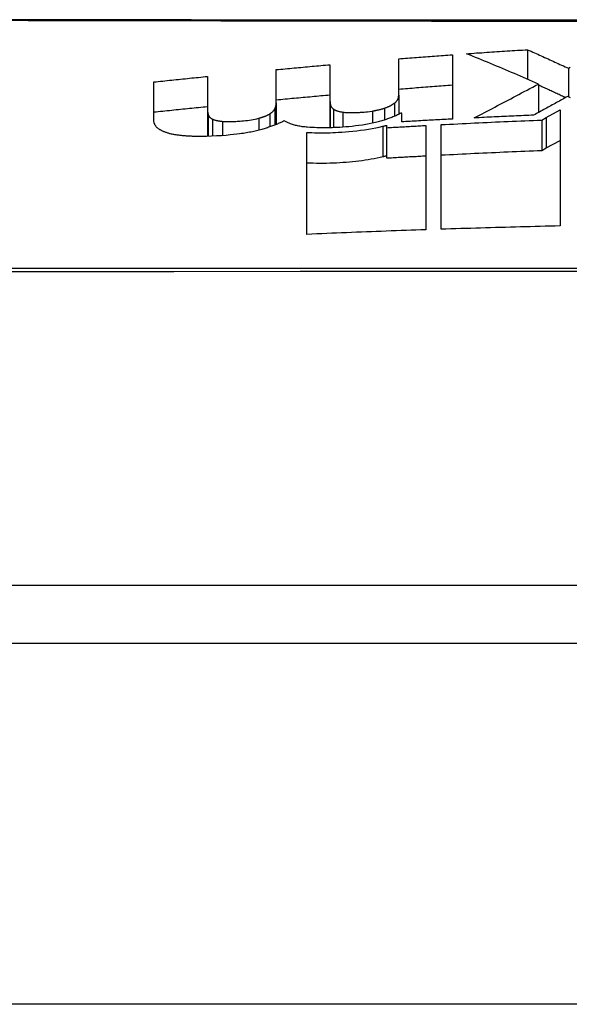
# Model space of a CAD drawing. Header units: inches. Extents: x 23 to 567, y 61 to 264.
# Tile 82 of 256: x 78.572 to 78.723, y 261.022 to 261.292. Entities that reach past the tile are written whole.
import ezdxf

# ---------------------------------------------------------------- set-up
doc = ezdxf.new("R2010")
doc.units = ezdxf.units.IN
doc.header["$MEASUREMENT"] = 0
doc.layers.add('Visible Edges(ANSI)', color=7, linetype='Continuous', lineweight=25)
doc.layers.add('Visible Tangent Edges(ANSI)', color=7, linetype='Continuous', lineweight=25)

msp = doc.modelspace()

# ---------------------------------------------------------------- linework, layer by layer
at = {"layer": 'Visible Edges(ANSI)'}
for p, q in [((78.71131, 261.2838), (78.71131, 261.27571)), ((78.67598, 261.27133), (78.67598, 261.2813)), ((78.69069, 261.28243), (78.69069, 261.2648)), ((78.64243, 261.26923), (78.64243, 261.27834)), ((78.65713, 261.27969), (78.65713, 261.27032)), ((78.72249, 261.27871), (78.72249, 261.27089)), ((78.60887, 261.26455), (78.60887, 261.27497)), ((78.62358, 261.27648), (78.62358, 261.26749)), ((78.71431, 261.2744), (78.71431, 261.26659)), ((78.64243, 261.26923), (78.64243, 261.2633)), ((78.65713, 261.27032), (78.65713, 261.2624)), ((78.67598, 261.27133), (78.67598, 261.26608)), ((78.62358, 261.26749), (78.62358, 261.26006)), ((78.67681, 261.26641), (78.6766, 261.2664)), ((78.67681, 261.26403), (78.67681, 261.26641)), ((78.71641, 261.2652), (78.72019, 261.26729)), ((78.72019, 261.26729), (78.72019, 261.23549)), ((78.71518, 261.26453), (78.71641, 261.2652)), ((78.71518, 261.26453), (78.71518, 261.2562)), ((78.65082, 261.2332), (78.65082, 261.26113)), ((78.67268, 261.26308), (78.67268, 261.26243)), ((78.67268, 261.26243), (78.67268, 261.25413)), ((78.68344, 261.26304), (78.68344, 261.23445)), ((78.68758, 261.23459), (78.68758, 261.26326)), ((78.71641, 261.25688), (78.72019, 261.25896)), ((78.71518, 261.2562), (78.71641, 261.25688)), ((79.21584, 261.13694), (78.35847, 261.13694)), ((77.46216, 261.12119), (131.06716, 261.12119))]:
    msp.add_line(p, q, dxfattribs=at)
at = {"layer": 'Visible Edges(ANSI)', "flags": 128}
for points in [[(78.73459, 261.29187), (78.71745, 261.29188), (78.70048, 261.29189), (78.68366, 261.2919), (78.66705, 261.29191), (78.65071, 261.29193), (78.63469, 261.29194), (78.61907, 261.29196), (78.60389, 261.29198), (78.5892, 261.29199), (78.575, 261.29201), (78.56129, 261.29203)], [(78.69453, 261.2827), (78.69523, 261.28275), (78.69593, 261.2828), (78.69662, 261.28285), (78.69732, 261.2829), (78.69802, 261.28294), (78.69872, 261.28299), (78.69942, 261.28304), (78.70012, 261.28309), (78.70082, 261.28313), (78.70152, 261.28318), (78.70222, 261.28323), (78.70291, 261.28327), (78.70361, 261.28332), (78.70431, 261.28336), (78.70501, 261.28341), (78.70571, 261.28345), (78.70641, 261.2835), (78.70711, 261.28354), (78.70781, 261.28358), (78.70851, 261.28363), (78.70921, 261.28367), (78.70991, 261.28371), (78.71061, 261.28375), (78.71131, 261.2838)], [(78.71431, 261.2744), (78.71349, 261.27476), (78.71267, 261.27512), (78.71185, 261.27547), (78.71103, 261.27583), (78.71021, 261.27618), (78.70939, 261.27654), (78.70856, 261.27689), (78.70774, 261.27724), (78.70692, 261.27759), (78.70609, 261.27794), (78.70527, 261.27829), (78.70444, 261.27864), (78.70362, 261.27899), (78.70279, 261.27933), (78.70197, 261.27967), (78.70114, 261.28002), (78.70031, 261.28036), (78.69949, 261.2807), (78.69866, 261.28103), (78.69784, 261.28137), (78.69701, 261.28171), (78.69618, 261.28204), (78.69536, 261.28237), (78.69453, 261.2827)], [(78.71131, 261.2838), (78.71177, 261.28359), (78.71224, 261.28338), (78.71271, 261.28317), (78.71317, 261.28297), (78.71364, 261.28276), (78.71411, 261.28255), (78.71457, 261.28234), (78.71504, 261.28213), (78.71551, 261.28192), (78.71597, 261.28171), (78.71644, 261.2815), (78.71691, 261.28128), (78.71737, 261.28107), (78.71784, 261.28086), (78.7183, 261.28065), (78.71877, 261.28043), (78.71924, 261.28022), (78.7197, 261.28001), (78.72017, 261.27979), (78.72063, 261.27958), (78.7211, 261.27936), (78.72156, 261.27915), (78.72203, 261.27893), (78.72249, 261.27871)], [(78.67598, 261.2813), (78.6766, 261.28135), (78.67721, 261.2814), (78.67782, 261.28144), (78.67843, 261.28149), (78.67905, 261.28154), (78.67966, 261.28159), (78.68027, 261.28164), (78.68088, 261.28169), (78.6815, 261.28173), (78.68211, 261.28178), (78.68272, 261.28183), (78.68333, 261.28188), (78.68395, 261.28192), (78.68456, 261.28197), (78.68517, 261.28202), (78.68579, 261.28206), (78.6864, 261.28211), (78.68701, 261.28215), (78.68762, 261.2822), (78.68824, 261.28225), (78.68885, 261.28229), (78.68946, 261.28234), (78.69008, 261.28238), (78.69069, 261.28243)], [(78.64243, 261.27834), (78.64304, 261.27839), (78.64365, 261.27845), (78.64426, 261.27851), (78.64488, 261.27857), (78.64549, 261.27862), (78.6461, 261.27868), (78.64671, 261.27874), (78.64733, 261.2788), (78.64794, 261.27885), (78.64855, 261.27891), (78.64917, 261.27897), (78.64978, 261.27902), (78.65039, 261.27908), (78.651, 261.27914), (78.65162, 261.27919), (78.65223, 261.27925), (78.65284, 261.27931), (78.65346, 261.27936), (78.65407, 261.27942), (78.65468, 261.27947), (78.6553, 261.27953), (78.65591, 261.27958), (78.65652, 261.27964), (78.65713, 261.27969)], [(78.72249, 261.27871), (78.72298, 261.27898)], [(78.60887, 261.27497), (78.60949, 261.27503), (78.6101, 261.27509), (78.61071, 261.27516), (78.61132, 261.27522), (78.61193, 261.27529), (78.61255, 261.27535), (78.61316, 261.27541), (78.61377, 261.27548), (78.61438, 261.27554), (78.615, 261.2756), (78.61561, 261.27567), (78.61622, 261.27573), (78.61684, 261.27579), (78.61745, 261.27586), (78.61806, 261.27592), (78.61867, 261.27598), (78.61929, 261.27605), (78.6199, 261.27611), (78.62051, 261.27617), (78.62113, 261.27623), (78.62174, 261.2763), (78.62235, 261.27636), (78.62297, 261.27642), (78.62358, 261.27648)], [(78.67598, 261.27301), (78.6766, 261.27306), (78.67721, 261.27311), (78.67782, 261.27316), (78.67843, 261.27321), (78.67905, 261.27325), (78.67966, 261.2733), (78.68027, 261.27335), (78.68088, 261.2734), (78.6815, 261.27344), (78.68211, 261.27349), (78.68272, 261.27354), (78.68333, 261.27359), (78.68395, 261.27363), (78.68456, 261.27368), (78.68517, 261.27372), (78.68579, 261.27377), (78.6864, 261.27382), (78.68701, 261.27386), (78.68762, 261.27391), (78.68824, 261.27395), (78.68885, 261.274), (78.68946, 261.27404), (78.69008, 261.27408), (78.69069, 261.27413)], [(78.6967, 261.26511), (78.69741, 261.26548), (78.69812, 261.26585), (78.69883, 261.26623), (78.69953, 261.2666), (78.70024, 261.26697), (78.70095, 261.26734), (78.70166, 261.26772), (78.70237, 261.26809), (78.70308, 261.26847), (78.70379, 261.26884), (78.70451, 261.26922), (78.70523, 261.2696), (78.70596, 261.26999), (78.70668, 261.27037), (78.70742, 261.27076), (78.70816, 261.27115), (78.7089, 261.27154), (78.70965, 261.27194), (78.71041, 261.27234), (78.71117, 261.27274), (78.71194, 261.27315), (78.71272, 261.27356), (78.71351, 261.27398), (78.71431, 261.2744)], [(78.71431, 261.27414), (78.71462, 261.274), (78.71493, 261.27386), (78.71525, 261.27372), (78.71556, 261.27358), (78.71587, 261.27344), (78.71618, 261.27329), (78.71649, 261.27315), (78.71681, 261.27301), (78.71712, 261.27287), (78.71743, 261.27273), (78.71774, 261.27258), (78.71805, 261.27244), (78.71837, 261.2723), (78.71868, 261.27216), (78.71899, 261.27201), (78.7193, 261.27187), (78.71961, 261.27173), (78.71992, 261.27158), (78.72024, 261.27144), (78.72055, 261.27129), (78.72086, 261.27115), (78.72117, 261.27101), (78.72148, 261.27086), (78.72179, 261.27072)], [(78.64207, 261.26767), (78.6421, 261.26774), (78.64212, 261.2678), (78.64215, 261.26787), (78.64218, 261.26793), (78.6422, 261.268), (78.64222, 261.26807), (78.64225, 261.26813), (78.64227, 261.2682), (78.64229, 261.26826), (78.64231, 261.26833), (78.64232, 261.26839), (78.64234, 261.26846), (78.64235, 261.26852), (78.64237, 261.26859), (78.64238, 261.26865), (78.64239, 261.26872), (78.6424, 261.26878), (78.64241, 261.26884), (78.64241, 261.26891), (78.64242, 261.26897), (78.64242, 261.26904), (78.64243, 261.2691), (78.64243, 261.26917), (78.64243, 261.26923)], [(78.64243, 261.27008), (78.64304, 261.27014), (78.64365, 261.2702), (78.64426, 261.27025), (78.64488, 261.27031), (78.64549, 261.27037), (78.6461, 261.27042), (78.64671, 261.27048), (78.64733, 261.27054), (78.64794, 261.27059), (78.64855, 261.27065), (78.64917, 261.27071), (78.64978, 261.27076), (78.65039, 261.27082), (78.651, 261.27087), (78.65162, 261.27093), (78.65223, 261.27099), (78.65284, 261.27104), (78.65346, 261.2711), (78.65407, 261.27115), (78.65468, 261.27121), (78.6553, 261.27126), (78.65591, 261.27132), (78.65652, 261.27137), (78.65713, 261.27142)], [(78.65713, 261.27032), (78.65713, 261.27025), (78.65714, 261.27019), (78.65714, 261.27013), (78.65714, 261.27007), (78.65714, 261.27), (78.65714, 261.26994), (78.65714, 261.26988), (78.65715, 261.26982), (78.65715, 261.26976), (78.65715, 261.26969), (78.65716, 261.26963), (78.65716, 261.26957), (78.65716, 261.26951), (78.65717, 261.26945), (78.65717, 261.26938), (78.65718, 261.26932), (78.65719, 261.26926), (78.65719, 261.2692), (78.6572, 261.26914), (78.65721, 261.26908), (78.65721, 261.26901), (78.65722, 261.26895), (78.65723, 261.26889), (78.65724, 261.26883)], [(78.6721, 261.26779), (78.67225, 261.26784), (78.6724, 261.26789), (78.67254, 261.26794), (78.67268, 261.268), (78.67282, 261.26805), (78.67295, 261.26811), (78.67308, 261.26816), (78.67321, 261.26822), (78.67333, 261.26828), (78.67345, 261.26833), (78.67357, 261.26839), (78.67369, 261.26845), (78.6738, 261.26851), (78.6739, 261.26857), (78.67401, 261.26863), (78.67411, 261.26869), (78.67421, 261.26875), (78.67431, 261.26881), (78.67441, 261.26887), (78.6745, 261.26893), (78.67459, 261.26899), (78.67468, 261.26906), (78.67476, 261.26912), (78.67484, 261.26918)], [(78.67484, 261.26918), (78.67496, 261.26927), (78.67506, 261.26936), (78.67516, 261.26945), (78.67525, 261.26953), (78.67533, 261.26962), (78.67541, 261.26971), (78.67548, 261.2698), (78.67554, 261.2699), (78.6756, 261.26999), (78.67566, 261.27008), (78.67571, 261.27017), (78.67575, 261.27026), (78.67579, 261.27034), (78.67583, 261.27043), (78.67586, 261.27052), (78.67589, 261.27061), (78.67591, 261.2707), (78.67593, 261.27079), (78.67595, 261.27088), (78.67596, 261.27097), (78.67597, 261.27106), (78.67598, 261.27115), (78.67598, 261.27124), (78.67598, 261.27133)], [(78.72228, 261.27099), (78.72191, 261.27078), (78.72153, 261.27057), (78.72115, 261.27036), (78.72077, 261.27015), (78.72039, 261.26994), (78.72001, 261.26973), (78.71963, 261.26952), (78.71924, 261.26931), (78.71886, 261.2691), (78.71847, 261.26888), (78.71808, 261.26867), (78.71769, 261.26845), (78.7173, 261.26824), (78.71691, 261.26802), (78.71652, 261.26781), (78.71613, 261.26759), (78.71573, 261.26737), (78.71534, 261.26716), (78.71495, 261.26694), (78.71455, 261.26672), (78.71415, 261.2665), (78.71376, 261.26628), (78.71336, 261.26607), (78.71296, 261.26585)], [(78.72307, 261.27062), (78.72268, 261.2708), (78.72228, 261.27099)], [(78.60887, 261.26674), (78.60949, 261.2668), (78.6101, 261.26687), (78.61071, 261.26693), (78.61132, 261.26699), (78.61193, 261.26706), (78.61255, 261.26712), (78.61316, 261.26718), (78.61377, 261.26725), (78.61438, 261.26731), (78.615, 261.26737), (78.61561, 261.26744), (78.61622, 261.2675), (78.61684, 261.26756), (78.61745, 261.26762), (78.61806, 261.26769), (78.61867, 261.26775), (78.61929, 261.26781), (78.6199, 261.26787), (78.62051, 261.26794), (78.62113, 261.268), (78.62174, 261.26806), (78.62235, 261.26812), (78.62297, 261.26818), (78.62358, 261.26824)], [(78.62358, 261.26749), (78.62358, 261.26742), (78.62358, 261.26736), (78.62358, 261.2673), (78.62358, 261.26723), (78.62359, 261.26717), (78.62359, 261.26711), (78.6236, 261.26704), (78.6236, 261.26698), (78.62361, 261.26691), (78.62361, 261.26685), (78.62362, 261.26679), (78.62363, 261.26672), (78.62364, 261.26666), (78.62365, 261.2666), (78.62366, 261.26653), (78.62367, 261.26647), (78.62368, 261.26641), (78.62369, 261.26634), (78.62371, 261.26628), (78.62372, 261.26622), (78.62374, 261.26616), (78.62375, 261.26609), (78.62377, 261.26603), (78.62379, 261.26597)], [(78.64062, 261.2662), (78.64071, 261.26626), (78.6408, 261.26632), (78.64089, 261.26638), (78.64097, 261.26644), (78.64105, 261.2665), (78.64113, 261.26656), (78.64121, 261.26663), (78.64128, 261.26669), (78.64135, 261.26675), (78.64142, 261.26681), (78.64148, 261.26687), (78.64154, 261.26693), (78.6416, 261.26699), (78.64166, 261.26705), (78.64171, 261.26712), (78.64176, 261.26718), (78.64181, 261.26724), (78.64185, 261.2673), (78.64189, 261.26736), (78.64193, 261.26742), (78.64197, 261.26749), (78.642, 261.26755), (78.64204, 261.26761), (78.64207, 261.26767)], [(78.65724, 261.26883), (78.65725, 261.26877), (78.65726, 261.26871), (78.65727, 261.26866), (78.65729, 261.2686), (78.65731, 261.26854), (78.65733, 261.26849), (78.65735, 261.26843), (78.65737, 261.26837), (78.6574, 261.26832), (78.65743, 261.26826), (78.65746, 261.26821), (78.6575, 261.26815), (78.65754, 261.2681), (78.65758, 261.26804), (78.65762, 261.26799), (78.65766, 261.26794), (78.65771, 261.26788), (78.65776, 261.26783), (78.65781, 261.26778), (78.65787, 261.26773), (78.65793, 261.26768), (78.65799, 261.26762), (78.65805, 261.26757), (78.65812, 261.26752)], [(78.65812, 261.26752), (78.65818, 261.26748), (78.65825, 261.26743), (78.65832, 261.26739), (78.6584, 261.26734), (78.65848, 261.2673), (78.65857, 261.26726), (78.65865, 261.26722), (78.65875, 261.26718), (78.65884, 261.26714), (78.65894, 261.2671), (78.65905, 261.26707), (78.65915, 261.26703), (78.65927, 261.26699), (78.65938, 261.26696), (78.6595, 261.26693), (78.65962, 261.2669), (78.65975, 261.26687), (78.65988, 261.26684), (78.66001, 261.26681), (78.66014, 261.26679), (78.66028, 261.26676), (78.66042, 261.26674), (78.66056, 261.26671), (78.66071, 261.26669)], [(78.66071, 261.26669), (78.66096, 261.26666), (78.66122, 261.26663), (78.66148, 261.26661), (78.66175, 261.26659), (78.66203, 261.26658), (78.66231, 261.26657), (78.6626, 261.26656), (78.66288, 261.26656), (78.66317, 261.26656), (78.66346, 261.26656), (78.66375, 261.26657), (78.66405, 261.26657), (78.66434, 261.26658), (78.66463, 261.26659), (78.66493, 261.26661), (78.66523, 261.26662), (78.66552, 261.26664), (78.66582, 261.26666), (78.66615, 261.26668), (78.66653, 261.26671), (78.66696, 261.26676), (78.66747, 261.26682), (78.66808, 261.2669), (78.66879, 261.267)], [(78.66879, 261.267), (78.66894, 261.26703), (78.66909, 261.26705), (78.66924, 261.26708), (78.66939, 261.2671), (78.66954, 261.26713), (78.66969, 261.26716), (78.66983, 261.26719), (78.66997, 261.26722), (78.67012, 261.26725), (78.67026, 261.26728), (78.6704, 261.26731), (78.67054, 261.26735), (78.67068, 261.26738), (78.67081, 261.26742), (78.67095, 261.26745), (78.67108, 261.26749), (78.67121, 261.26752), (78.67134, 261.26756), (78.67147, 261.2676), (78.6716, 261.26763), (78.67173, 261.26767), (78.67185, 261.26771), (78.67198, 261.26775), (78.6721, 261.26779)], [(78.6766, 261.2664), (78.67637, 261.26628), (78.67614, 261.26616), (78.6759, 261.26604), (78.67565, 261.26593), (78.6754, 261.26581), (78.67515, 261.2657), (78.67488, 261.26558), (78.67462, 261.26547), (78.67434, 261.26536), (78.67406, 261.26525), (78.67378, 261.26514), (78.67349, 261.26503), (78.67319, 261.26492), (78.67289, 261.26482), (78.67259, 261.26472), (78.67228, 261.26462), (78.67196, 261.26452), (78.67164, 261.26442), (78.67132, 261.26432), (78.67099, 261.26423), (78.67065, 261.26414), (78.67031, 261.26405), (78.66997, 261.26396), (78.66961, 261.26387)], [(78.61032, 261.26203), (78.61019, 261.26212), (78.61006, 261.26221), (78.60995, 261.26231), (78.60983, 261.26241), (78.60973, 261.26251), (78.60963, 261.26261), (78.60954, 261.26271), (78.60946, 261.26282), (78.60938, 261.26292), (78.60931, 261.26303), (78.60925, 261.26313), (78.60919, 261.26324), (78.60913, 261.26335), (78.60909, 261.26345), (78.60904, 261.26356), (78.60901, 261.26367), (78.60897, 261.26378), (78.60895, 261.26389), (78.60892, 261.264), (78.6089, 261.26411), (78.60889, 261.26422), (78.60888, 261.26433), (78.60888, 261.26444), (78.60887, 261.26455)], [(78.62379, 261.26597), (78.6238, 261.26592), (78.62382, 261.26586), (78.62384, 261.26581), (78.62387, 261.26576), (78.62389, 261.26571), (78.62392, 261.26565), (78.62395, 261.2656), (78.62399, 261.26555), (78.62402, 261.2655), (78.62406, 261.26545), (78.6241, 261.2654), (78.62415, 261.26535), (78.6242, 261.2653), (78.62425, 261.26525), (78.6243, 261.26521), (78.62436, 261.26516), (78.62442, 261.26511), (78.62448, 261.26507), (78.62454, 261.26502), (78.62461, 261.26497), (78.62469, 261.26493), (78.62476, 261.26489), (78.62484, 261.26484), (78.62493, 261.2648)], [(78.62493, 261.2648), (78.625, 261.26476), (78.62509, 261.26473), (78.62517, 261.26469), (78.62526, 261.26466), (78.62535, 261.26462), (78.62545, 261.26459), (78.62554, 261.26456), (78.62565, 261.26452), (78.62575, 261.26449), (78.62586, 261.26447), (78.62597, 261.26444), (78.62609, 261.26441), (78.62621, 261.26438), (78.62633, 261.26436), (78.62645, 261.26433), (78.62658, 261.26431), (78.6267, 261.26429), (78.62684, 261.26427), (78.62697, 261.26425), (78.6271, 261.26423), (78.62724, 261.26421), (78.62738, 261.2642), (78.62753, 261.26418), (78.62767, 261.26417)], [(78.62767, 261.26417), (78.62798, 261.26414), (78.6283, 261.26412), (78.62862, 261.26411), (78.62896, 261.2641), (78.62929, 261.2641), (78.62964, 261.2641), (78.62998, 261.2641), (78.63033, 261.26411), (78.63067, 261.26412), (78.63102, 261.26414), (78.63138, 261.26416), (78.63173, 261.26418), (78.63209, 261.2642), (78.63251, 261.26423), (78.63297, 261.26427), (78.63346, 261.26431), (78.63398, 261.26437), (78.63451, 261.26443), (78.63506, 261.2645), (78.6356, 261.26458), (78.63613, 261.26467), (78.63664, 261.26477), (78.63714, 261.26488), (78.63761, 261.265)], [(78.63761, 261.265), (78.63777, 261.26504), (78.63792, 261.26509), (78.63807, 261.26513), (78.63822, 261.26518), (78.63837, 261.26522), (78.63851, 261.26527), (78.63865, 261.26531), (78.63879, 261.26536), (78.63893, 261.26541), (78.63906, 261.26546), (78.63919, 261.26551), (78.63932, 261.26556), (78.63944, 261.26561), (78.63957, 261.26566), (78.63969, 261.26571), (78.6398, 261.26577), (78.63991, 261.26582), (78.64002, 261.26587), (78.64013, 261.26593), (78.64023, 261.26598), (78.64033, 261.26604), (78.64043, 261.26609), (78.64053, 261.26615), (78.64062, 261.2662)], [(78.6446, 261.26431), (78.64439, 261.2642), (78.64417, 261.26408), (78.64395, 261.26397), (78.64372, 261.26386), (78.64348, 261.26375), (78.64324, 261.26365), (78.64299, 261.26354), (78.64274, 261.26343), (78.64249, 261.26333), (78.64223, 261.26322), (78.64196, 261.26312), (78.64169, 261.26302), (78.64142, 261.26292), (78.64114, 261.26282), (78.64086, 261.26272), (78.64057, 261.26262), (78.64028, 261.26253), (78.63998, 261.26243), (78.63968, 261.26234), (78.63938, 261.26224), (78.63907, 261.26215), (78.63876, 261.26206), (78.63845, 261.26197), (78.63813, 261.26188)], [(78.65097, 261.26256), (78.65061, 261.26259), (78.65025, 261.26263), (78.6499, 261.26267), (78.64956, 261.26271), (78.64922, 261.26276), (78.6489, 261.26281), (78.64858, 261.26287), (78.64827, 261.26293), (78.64797, 261.26299), (78.64768, 261.26306), (78.6474, 261.26313), (78.64713, 261.26321), (78.64687, 261.26329), (78.64662, 261.26337), (78.64637, 261.26345), (78.64614, 261.26354), (78.64592, 261.26363), (78.6457, 261.26372), (78.6455, 261.26381), (78.6453, 261.26391), (78.64512, 261.26401), (78.64494, 261.26411), (78.64477, 261.26421), (78.6446, 261.26431)], [(78.66961, 261.26387), (78.66875, 261.26367), (78.66786, 261.26349), (78.66695, 261.26332), (78.66602, 261.26316), (78.66507, 261.26302), (78.66414, 261.2629), (78.66322, 261.26279), (78.66233, 261.2627), (78.66147, 261.26263), (78.66065, 261.26257), (78.65986, 261.26252), (78.65912, 261.26248), (78.65842, 261.26244), (78.65772, 261.26242), (78.65702, 261.2624), (78.65632, 261.26239), (78.65563, 261.26238), (78.65495, 261.26238), (78.65426, 261.26239), (78.65359, 261.26241), (78.65292, 261.26244), (78.65226, 261.26247), (78.65161, 261.26251), (78.65097, 261.26256)], [(78.69069, 261.2648), (78.69011, 261.26477), (78.68953, 261.26474), (78.68895, 261.26471), (78.68838, 261.26468), (78.6878, 261.26465), (78.68722, 261.26462), (78.68664, 261.26458), (78.68606, 261.26455), (78.68548, 261.26452), (78.68491, 261.26449), (78.68433, 261.26446), (78.68375, 261.26443), (78.68317, 261.26439), (78.68259, 261.26436), (78.68202, 261.26433), (78.68144, 261.2643), (78.68086, 261.26426), (78.68028, 261.26423), (78.6797, 261.2642), (78.67912, 261.26417), (78.67855, 261.26413), (78.67797, 261.2641), (78.67739, 261.26407), (78.67681, 261.26403)], [(78.68758, 261.26326), (78.68873, 261.26332), (78.68988, 261.26338), (78.69103, 261.26344), (78.69218, 261.26349), (78.69333, 261.26355), (78.69448, 261.26361), (78.69563, 261.26366), (78.69678, 261.26372), (78.69792, 261.26378), (78.69907, 261.26383), (78.70022, 261.26388), (78.70137, 261.26394), (78.70252, 261.26399), (78.70367, 261.26404), (78.70482, 261.26409), (78.70597, 261.26414), (78.70712, 261.26419), (78.70827, 261.26424), (78.70942, 261.26429), (78.71057, 261.26434), (78.71173, 261.26439), (78.71288, 261.26444), (78.71403, 261.26448), (78.71518, 261.26453)], [(78.71296, 261.26585), (78.71228, 261.26582), (78.71161, 261.26579), (78.71093, 261.26576), (78.71025, 261.26573), (78.70957, 261.2657), (78.7089, 261.26567), (78.70822, 261.26564), (78.70754, 261.26561), (78.70686, 261.26558), (78.70619, 261.26555), (78.70551, 261.26552), (78.70483, 261.26549), (78.70415, 261.26546), (78.70348, 261.26543), (78.7028, 261.2654), (78.70212, 261.26537), (78.70144, 261.26533), (78.70077, 261.2653), (78.70009, 261.26527), (78.69941, 261.26524), (78.69874, 261.2652), (78.69806, 261.26517), (78.69738, 261.26514), (78.6967, 261.26511)], [(78.61436, 261.26055), (78.61413, 261.2606), (78.61391, 261.26064), (78.6137, 261.26069), (78.61348, 261.26074), (78.61328, 261.26079), (78.61308, 261.26084), (78.61288, 261.2609), (78.61269, 261.26095), (78.61251, 261.26101), (78.61233, 261.26107), (78.61215, 261.26113), (78.61198, 261.26119), (78.61182, 261.26126), (78.61166, 261.26132), (78.6115, 261.26139), (78.61135, 261.26145), (78.61121, 261.26152), (78.61107, 261.26159), (78.61093, 261.26166), (78.6108, 261.26173), (78.61067, 261.2618), (78.61055, 261.26188), (78.61044, 261.26195), (78.61032, 261.26203)], [(78.63813, 261.26188), (78.63777, 261.26178), (78.6374, 261.26168), (78.63703, 261.26159), (78.63665, 261.2615), (78.63626, 261.26141), (78.63587, 261.26132), (78.63548, 261.26124), (78.63508, 261.26116), (78.63468, 261.26109), (78.63427, 261.26101), (78.63385, 261.26094), (78.63343, 261.26088), (78.63294, 261.2608), (78.63233, 261.26072), (78.6316, 261.26062), (78.63075, 261.26053), (78.62977, 261.26043), (78.62866, 261.26033), (78.62742, 261.26024), (78.62606, 261.26016), (78.62468, 261.2601), (78.6233, 261.26005), (78.62193, 261.26003), (78.62058, 261.26003)], [(78.65082, 261.26113), (78.65151, 261.26109), (78.6522, 261.26107), (78.6529, 261.26105), (78.6536, 261.26103), (78.65431, 261.26102), (78.65503, 261.26102), (78.65575, 261.26103), (78.65647, 261.26104), (78.65719, 261.26106), (78.65792, 261.26108), (78.65868, 261.26111), (78.65951, 261.26116), (78.66041, 261.26121), (78.66136, 261.26128), (78.66236, 261.26136), (78.6634, 261.26146), (78.66447, 261.26157), (78.66555, 261.26171), (78.66662, 261.26185), (78.66766, 261.26201), (78.66868, 261.26219), (78.66969, 261.26238), (78.67067, 261.26259), (78.67163, 261.26281)], [(78.67163, 261.26281), (78.67167, 261.26282), (78.67172, 261.26283), (78.67176, 261.26284), (78.67181, 261.26286), (78.67185, 261.26287), (78.67189, 261.26288), (78.67194, 261.26289), (78.67198, 261.2629), (78.67203, 261.26291), (78.67207, 261.26292), (78.67211, 261.26293), (78.67216, 261.26294), (78.6722, 261.26295), (78.67224, 261.26296), (78.67229, 261.26298), (78.67233, 261.26299), (78.67238, 261.263), (78.67242, 261.26301), (78.67246, 261.26302), (78.67251, 261.26303), (78.67255, 261.26304), (78.67259, 261.26305), (78.67263, 261.26306), (78.67268, 261.26308)], [(78.67268, 261.26243), (78.67313, 261.26246), (78.67357, 261.26248), (78.67402, 261.26251), (78.67447, 261.26253), (78.67492, 261.26256), (78.67537, 261.26259), (78.67582, 261.26261), (78.67626, 261.26264), (78.67671, 261.26266), (78.67716, 261.26269), (78.67761, 261.26271), (78.67806, 261.26274), (78.67851, 261.26277), (78.67895, 261.26279), (78.6794, 261.26282), (78.67985, 261.26284), (78.6803, 261.26287), (78.68075, 261.26289), (78.6812, 261.26292), (78.68165, 261.26294), (78.68209, 261.26296), (78.68254, 261.26299), (78.68299, 261.26301), (78.68344, 261.26304)], [(78.62058, 261.26003), (78.62029, 261.26004), (78.62, 261.26004), (78.61972, 261.26005), (78.61944, 261.26006), (78.61916, 261.26007), (78.61888, 261.26008), (78.6186, 261.26009), (78.61833, 261.2601), (78.61806, 261.26012), (78.61779, 261.26014), (78.61752, 261.26016), (78.61726, 261.26018), (78.617, 261.2602), (78.61675, 261.26022), (78.6165, 261.26025), (78.61625, 261.26028), (78.616, 261.2603), (78.61576, 261.26034), (78.61551, 261.26037), (78.61528, 261.2604), (78.61504, 261.26044), (78.61481, 261.26047), (78.61459, 261.26051), (78.61436, 261.26055)], [(78.68758, 261.25495), (78.68873, 261.25501), (78.68988, 261.25507), (78.69103, 261.25512), (78.69218, 261.25518), (78.69333, 261.25524), (78.69447, 261.25529), (78.69562, 261.25535), (78.69677, 261.25541), (78.69792, 261.25546), (78.69907, 261.25551), (78.70022, 261.25557), (78.70137, 261.25562), (78.70252, 261.25567), (78.70367, 261.25572), (78.70482, 261.25577), (78.70597, 261.25582), (78.70712, 261.25587), (78.70827, 261.25592), (78.70942, 261.25597), (78.71057, 261.25602), (78.71172, 261.25607), (78.71288, 261.25611), (78.71403, 261.25616), (78.71518, 261.2562)], [(78.65082, 261.25284), (78.65169, 261.2528), (78.65256, 261.25277), (78.65345, 261.25275), (78.65434, 261.25273), (78.65525, 261.25273), (78.65615, 261.25274), (78.65707, 261.25276), (78.65799, 261.25279), (78.6589, 261.25283), (78.65981, 261.25288), (78.66071, 261.25294), (78.66159, 261.253), (78.66247, 261.25307), (78.66335, 261.25316), (78.66422, 261.25325), (78.66508, 261.25335), (78.66594, 261.25346), (78.66679, 261.25358), (78.66763, 261.25371), (78.66846, 261.25385), (78.66928, 261.254), (78.67008, 261.25416), (78.67086, 261.25433), (78.67163, 261.25451)], [(78.67163, 261.25451), (78.67167, 261.25452), (78.67172, 261.25453), (78.67176, 261.25454), (78.67181, 261.25456), (78.67185, 261.25457), (78.67189, 261.25458), (78.67194, 261.25459), (78.67198, 261.2546), (78.67203, 261.25461), (78.67207, 261.25462), (78.67211, 261.25463), (78.67216, 261.25464), (78.6722, 261.25465), (78.67224, 261.25466), (78.67229, 261.25468), (78.67233, 261.25469), (78.67238, 261.2547), (78.67242, 261.25471), (78.67246, 261.25472), (78.67251, 261.25473), (78.67255, 261.25474), (78.67259, 261.25475), (78.67263, 261.25476), (78.67268, 261.25478)], [(78.67268, 261.25413), (78.67313, 261.25416), (78.67357, 261.25418), (78.67402, 261.25421), (78.67447, 261.25423), (78.67492, 261.25426), (78.67537, 261.25428), (78.67582, 261.25431), (78.67626, 261.25434), (78.67671, 261.25436), (78.67716, 261.25439), (78.67761, 261.25441), (78.67806, 261.25444), (78.67851, 261.25446), (78.67895, 261.25449), (78.6794, 261.25451), (78.67985, 261.25454), (78.6803, 261.25456), (78.68075, 261.25458), (78.6812, 261.25461), (78.68165, 261.25463), (78.68209, 261.25466), (78.68254, 261.25468), (78.68299, 261.25471), (78.68344, 261.25473)], [(78.68344, 261.23445), (78.68208, 261.23441), (78.68072, 261.23436), (78.67936, 261.23431), (78.678, 261.23426), (78.67664, 261.23421), (78.67528, 261.23417), (78.67392, 261.23412), (78.67256, 261.23407), (78.67121, 261.23402), (78.66985, 261.23396), (78.66849, 261.23391), (78.66713, 261.23386), (78.66577, 261.23381), (78.66441, 261.23376), (78.66305, 261.2337), (78.66169, 261.23365), (78.66033, 261.23359), (78.65898, 261.23354), (78.65762, 261.23348), (78.65626, 261.23343), (78.6549, 261.23337), (78.65354, 261.23331), (78.65218, 261.23325), (78.65082, 261.2332)], [(78.72019, 261.23549), (78.71883, 261.23546), (78.71747, 261.23543), (78.71612, 261.2354), (78.71476, 261.23536), (78.7134, 261.23533), (78.71204, 261.2353), (78.71068, 261.23526), (78.70932, 261.23523), (78.70796, 261.23519), (78.7066, 261.23515), (78.70524, 261.23512), (78.70388, 261.23508), (78.70252, 261.23504), (78.70116, 261.235), (78.6998, 261.23497), (78.69844, 261.23493), (78.69708, 261.23489), (78.69573, 261.23484), (78.69437, 261.2348), (78.69301, 261.23476), (78.69165, 261.23472), (78.69029, 261.23468), (78.68893, 261.23463), (78.68758, 261.23459)]]:
    msp.add_lwpolyline(points, dxfattribs=at)
at = {"layer": 'Visible Tangent Edges(ANSI)'}
for p, q in [((78.67484, 261.26918), (78.67484, 261.26556)), ((78.64207, 261.26767), (78.64207, 261.26316)), ((78.65724, 261.26883), (78.65724, 261.2624)), ((78.65812, 261.26752), (78.65812, 261.26243)), ((78.66071, 261.26669), (78.66071, 261.26257)), ((78.66879, 261.267), (78.66879, 261.26368)), ((78.6721, 261.26779), (78.6721, 261.26456)), ((78.62379, 261.26597), (78.62379, 261.26007)), ((78.62493, 261.2648), (78.62493, 261.26011)), ((78.62767, 261.26417), (78.62767, 261.26026)), ((78.63761, 261.265), (78.63761, 261.26174)), ((78.64062, 261.2662), (78.64062, 261.26264)), ((78.71641, 261.2652), (78.71641, 261.25688)), ((78.67163, 261.26281), (78.67163, 261.25451)), ((131.06716, 261.02219), (77.46216, 261.02219))]:
    msp.add_line(p, q, dxfattribs=at)
at = {"layer": 'Visible Tangent Edges(ANSI)', "flags": 128}
for points in [[(78.55828, 261.29189), (78.57448, 261.29185), (78.5914, 261.29182), (78.60901, 261.29179), (78.62723, 261.29175), (78.64601, 261.29172), (78.6653, 261.29169), (78.68501, 261.29166), (78.70504, 261.29163), (78.72532, 261.29161), (78.74581, 261.29159), (78.76644, 261.29158), (78.78718, 261.29158), (78.80796, 261.29158), (78.82865, 261.29159), (78.84918, 261.29161), (78.86948, 261.29163), (78.88949, 261.29166), (78.90915, 261.29169), (78.92841, 261.29172), (78.94718, 261.29175), (78.96541, 261.29179), (78.98299, 261.29182)], [(78.99479, 261.22386), (78.9606, 261.22386), (78.92624, 261.22385), (78.89175, 261.22385), (78.85718, 261.22385), (78.82257, 261.22384), (78.78794, 261.22384), (78.7533, 261.22384), (78.71865, 261.22385), (78.684, 261.22385), (78.64937, 261.22385), (78.61483, 261.22386), (78.58042, 261.22386), (78.54617, 261.22386), (78.51213, 261.22387), (78.47833, 261.22387), (78.44483, 261.22388), (78.41165, 261.22388), (78.37882, 261.22388)], [(78.37757, 261.22289), (78.41052, 261.22292), (78.44383, 261.22294), (78.47745, 261.22297), (78.51136, 261.22299), (78.54551, 261.22301), (78.57986, 261.22303), (78.61438, 261.22305), (78.64902, 261.22307), (78.68373, 261.22308), (78.71848, 261.22309), (78.75321, 261.22309), (78.78794, 261.22309), (78.82265, 261.22309), (78.85736, 261.22309), (78.89202, 261.22308), (78.9266, 261.22306), (78.96105, 261.22305), (78.99535, 261.22303)]]:
    msp.add_lwpolyline(points, dxfattribs=at)

doc.saveas('drawing.dxf')
